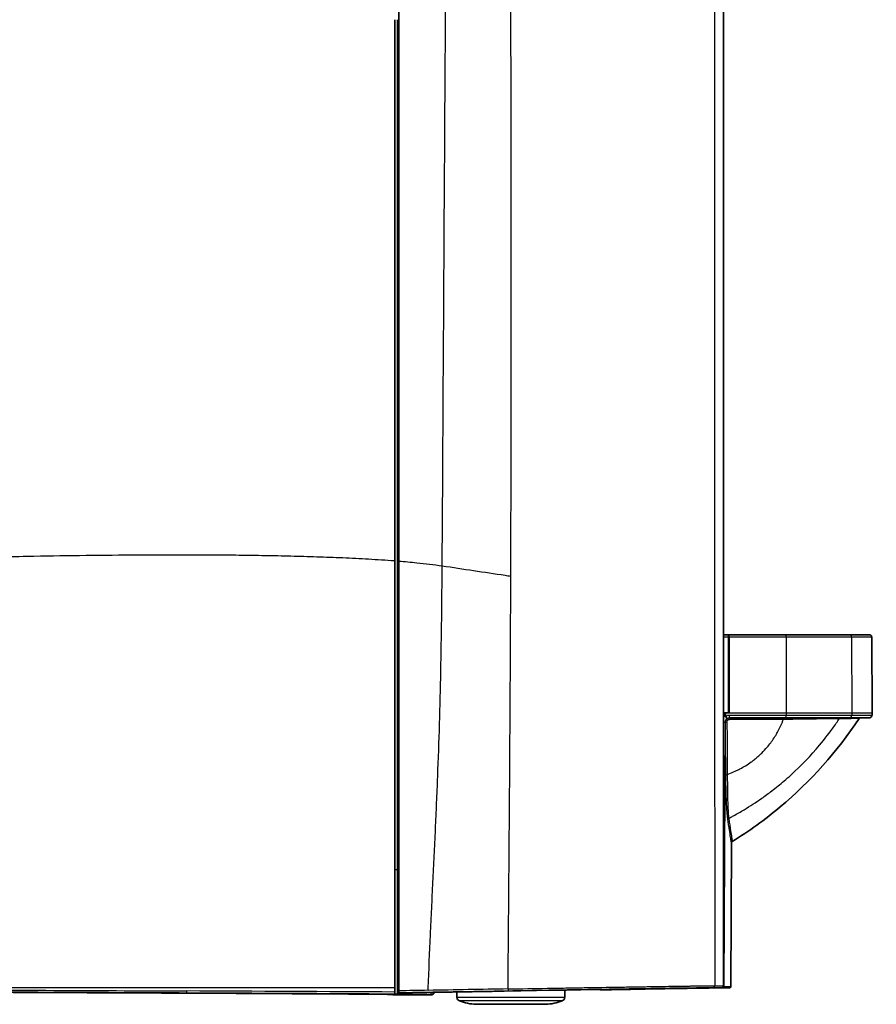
# Model space of a CAD drawing. Header units: millimetres. Extents: x 437 to 2596, y 423 to 1674.
# Tile 75 of 97: x 1737 to 1944, y 1298 to 1535. Entities that reach past the tile are written whole.
import ezdxf

# ---------------------------------------------------------------- set-up
doc = ezdxf.new("R2010")
doc.units = ezdxf.units.MM
doc.header["$LTSCALE"] = 5
doc.layers.add('0_CWD_4', color=7, linetype='Continuous', lineweight=25)
doc.layers.add('0_CWD_Line_035', color=7, linetype='Continuous', lineweight=35)

msp = doc.modelspace()

# ---------------------------------------------------------------- linework, layer by layer
at = {"layer": '0_CWD_4'}
for p, q in [((1906.85, 1538.25), (1906.85, 1302.66)), ((1908.29, 1368.36), (1908.29, 1386.66)), ((1921.96, 1386.66), (1921.98, 1368.36)), ((1937.71, 1386.66), (1937.79, 1368.36)), ((1921.98, 1368.36), (1921.98, 1367.86)), ((1937.79, 1368.36), (1937.78, 1367.86)), ((1907.24, 1366.17), (1906.98, 1302.46)), ((1827.67, 1302.17), (1668.64, 1302.17)), ((1836.36, 1300.49), (1836.34, 1300.44)), ((1838.56, 1301.09), (1838.56, 1301.09)), ((1842.63, 1299.91), (1868.65, 1299.91)), ((1877.69, 1301.76), (1877.69, 1301.76)), ((1877.69, 1301.65), (1877.69, 1301.74)), ((1894.72, 1301.99), (1904.14, 1302.16)), ((1868.01, 1298.99), (1843.26, 1298.99)), ((1847.27, 1298.17), (1864.01, 1298.17))]:
    msp.add_line(p, q, dxfattribs=at)
for centre, major_axis, ratio, start_param, end_param in [((1918.64, 1387.16), (-69.01, 0), 0.000071, 4.866687, 4.883986), ((1918.64, 1387.16), (67.3, 0), 0.000071, 1.746183, 1.746799), ((1918.64, 1387.17), (69.01, 0), 0.000071, 4.540792, 4.558091), ((1918.64, 1387.17), (-67.3, 0), 0.000071, 1.394794, 1.39541), ((1918.64, 1386.67), (69.51, 0), 0.000071, 4.542038, 4.558103), ((655.2, 1386.68), (6997.3, 0), 0.000071, 1.388825, 1.390945), ((655.2, 1387.65), (-6997.3, 0), 0.000071, 1.750647, 1.752767), ((1908.03, 1386.66), (0, 0.5), 0.153687, 0.000072, 1.566505), ((1908.11, 1386.66), (1, 0), 0.004354, 1.390813, 1.723384), ((1908.11, 1387.16), (0.497, 0), 0.000071, 4.557081, 4.893384), ((655.2, 1386.68), (-6999.42, 0), 0.000071, 4.530418, 4.532404), ((655.2, 1387.65), (6999.42, 0), 0.000071, 4.892374, 4.89436), ((1908.2, 1386.66), (0, 0.5), 0.179015, 4.716653, 6.283113), ((655.2, 1387.15), (6999.92, 0), 0.000071, 4.892374, 4.89436), ((1921.49, 1386.87), (0, 0.3), 0.180968, 0.000072, 0.223692), ((1918.36, 1387.17), (17.3, 0), 0.000071, 0.239512, 1.388825), ((1918.36, 1387.16), (17.3, 0), 0.000071, 4.89436, 6.043673), ((1918.36, 1387.17), (19.42, 0), 0.000071, 0.239512, 1.388825), ((1918.36, 1387.16), (19.42, 0), 0.000071, 4.89436, 6.043673), ((1921.87, 1386.66), (0, 0.5), 0.180968, 4.71668, 6.283113), ((1918.36, 1386.66), (19.92, 0), 0.000071, 4.89436, 6.043673), ((1935.16, 1386.87), (0, 0.3), 0.971454, 0.0003, 0.194767), ((1772.64, 1387.16), (167.3, 0), 0.000071, 6.043673, 6.522698), ((1772.64, 1387.16), (169.42, 0), 0.000071, 6.043673, 6.522698), ((1937.22, 1386.66), (0, 0.5), 0.971454, 4.716453, 6.282886), ((1772.64, 1386.67), (169.92, 0), 0.000071, 6.043673, 6.283186), ((1907.34, 1367.61), (0.371, -0.593), 0.142622, 4.629379, 4.934573), ((1907.34, 1367.61), (0.7, 0), 0.0045, 4.548264, 4.892148), ((1907.34, 1367.61), (0.371, -0.593), 0.141374, 4.934515, 6.251882), ((1908.19, 1366.36), (0.89, 0.212), 0.87013, 1.304906, 1.92577), ((1908.24, 1367.86), (0, -0.7), 0.179025, 0, 1.566361), ((655.2, 1368.85), (-7000, 0), 0.000071, 1.75078, 1.752767), ((655.2, 1368.35), (-7000, 0), 0.000071, 1.750791, 1.752767), ((1921.85, 1367.86), (0, -0.7), 0.180968, 0, 1.566361), ((1918.36, 1368.36), (20, 0), 0.000071, 4.89436, 6.043673), ((1918.36, 1367.86), (20, 0), 0.000071, 4.89436, 6.043673), ((1937.1, 1367.86), (0, -0.7), 0.971454, 0, 1.566133), ((1772.64, 1367.86), (170, 0), 0.000071, 6.043673, 6.283185), ((1772.64, 1368.37), (170, 0), 0.000071, 6.043673, 6.283185), ((1906.54, 1366.17), (0.7, -0.003), 0.005226, 5.177875, 6.224438), ((935.41, 1366.17), (973.51, 0), 0.000071, 6.224438, 6.226501), ((1918.64, 1302.46), (-69.56, 0), 0.000071, 1.369438, 1.369464), ((936.15, 1302.66), (972.49, 0), 0.000071, 6.193925, 6.222574), ((1906.68, 1302.46), (0.001, -0.3), 0.998294, 0, 1.56579), ((1905.85, 1302.65), (1, 0.009), 0.000522, 0.0016, 0.056917), ((936.08, 1301.57), (972.56, 0.9), 0.000044, 6.224763, 6.283177), ((1668.13, 1247.64), (2064.52, -7.1), 0.02625, 1.493533, 1.517827), ((1670.94, 1295.96), (2038.7, 35.69), 0.001325, 1.489856, 1.493344), ((1670.98, 1297.28), (2038, 35.57), 0.000678, 1.480385, 1.489858), ((1836.37, 1301.48), (-0.006, -1), 0.081593, 0.026596, 1.118178), ((1836.37, 1301.48), (0.835, -0.551), 0.999498, 5.289188, 6.283185), ((1836.37, 1301.48), (0.006, 1), 0.081593, 4.263839, 4.26538), ((1918.65, 1302.27), (70.51, 1.17), 0.001147, 1.751781, 2.123945)]:
    msp.add_ellipse(centre, major_axis=major_axis, ratio=ratio, start_param=start_param, end_param=end_param, dxfattribs=at)
for points, knots in [([(1839.1, 1403.8), (1839.35, 1442.89), (1839.57, 1481.88), (1839.81, 1520.96), (1839.94, 1540.49), (1840.06, 1560.06), (1840.2, 1579.66), (1840.32, 1597.17), (1840.45, 1614.72), (1840.59, 1632.32)], [0, 0, 0, 0, 0.513778, 0.513778, 0.513778, 0.770667, 0.770667, 0.770667, 1, 1, 1, 1]), ([(1855.63, 1401.33), (1855.63, 1401.61), (1855.66, 1408.7), (1855.7, 1429.41), (1855.82, 1503.69), (1855.58, 1571.15), (1855.23, 1625)], [0, 0, 0, 0, 0.003778, 0.095132, 0.277839, 1, 1, 1, 1]), ([(1904.75, 1600.25), (1904.72, 1554.65), (1904.7, 1495.46), (1904.7, 1429.48), (1904.7, 1407.4), (1904.71, 1397.21), (1904.71, 1390.42), (1904.71, 1378.53), (1904.72, 1361.55), (1904.74, 1341.17), (1904.75, 1321.54), (1904.76, 1308.7), (1904.77, 1302.66)], [0.0000002, 0.0000002, 0.0000002, 0.0000002, 0.4596876, 0.5966573, 0.6651422, 0.6822634, 0.6993846, 0.733627, 0.8021119, 0.8705968, 0.9390816, 1, 1, 1, 1]), ([(1674.86, 1404.93), (1680.24, 1405.02), (1685.62, 1405.12), (1690.98, 1405.22), (1696.35, 1405.32), (1701.71, 1405.42), (1707.06, 1405.52), (1712.42, 1405.62), (1717.77, 1405.72), (1723.12, 1405.82), (1728.48, 1405.92), (1733.83, 1406.02), (1739.18, 1406.12), (1743.37, 1406.19), (1747.55, 1406.26), (1751.73, 1406.31), (1755.92, 1406.37), (1760.1, 1406.41), (1764.28, 1406.44), (1768.46, 1406.47), (1772.64, 1406.48), (1776.82, 1406.48), (1778.91, 1406.47), (1781, 1406.47), (1783.09, 1406.46), (1785.18, 1406.44), (1787.27, 1406.43), (1789.36, 1406.41), (1791.44, 1406.38), (1793.53, 1406.36), (1795.62, 1406.32), (1797.7, 1406.29), (1799.79, 1406.25), (1801.88, 1406.2), (1803.96, 1406.15), (1806.04, 1406.09), (1808.13, 1406.03), (1810.21, 1405.96), (1812.29, 1405.88), (1814.37, 1405.8), (1816.45, 1405.71), (1818.53, 1405.61), (1820.61, 1405.49), (1822.68, 1405.38), (1824.75, 1405.25), (1826.82, 1405.09), (1827.1, 1405.07), (1827.39, 1405.05), (1827.67, 1405.03)], [0, 0, 0, 0, 0.104964, 0.104964, 0.104964, 0.209927, 0.209927, 0.209927, 0.314891, 0.314891, 0.314891, 0.419854, 0.419854, 0.419854, 0.501923, 0.501923, 0.501923, 0.583992, 0.583992, 0.583992, 0.666061, 0.666061, 0.666061, 0.707095, 0.707095, 0.707095, 0.748129, 0.748129, 0.748129, 0.789164, 0.789164, 0.789164, 0.830198, 0.830198, 0.830198, 0.871232, 0.871232, 0.871232, 0.912267, 0.912267, 0.912267, 0.953301, 0.953301, 0.953301, 0.994336, 0.994336, 0.994336, 1, 1, 1, 1]), ([(1828.64, 1404.95), (1830.1, 1404.83), (1831.55, 1404.7), (1833, 1404.55), (1835.05, 1404.34), (1837.09, 1404.1), (1839.1, 1403.8)], [0, 0, 0, 0, 0.413936, 0.413936, 0.413936, 1, 1, 1, 1]), ([(1835.73, 1301.53), (1835.73, 1301.74), (1835.9, 1306.21), (1836.18, 1312.8), (1836.57, 1321.28), (1836.88, 1327.64), (1837.19, 1333.99), (1837.49, 1340.34), (1837.77, 1346.69), (1838.12, 1355.15), (1838.48, 1365.73), (1838.79, 1378.43), (1839, 1391.12), (1839.07, 1399.57), (1839.1, 1403.8)], [0, 0, 0, 0, 0.006148, 0.130379, 0.192495, 0.254611, 0.316726, 0.378842, 0.440958, 0.503074, 0.627305, 0.751537, 0.875768, 1, 1, 1, 1]), ([(1839.1, 1403.8), (1841.64, 1403.44), (1846.67, 1402.65), (1852.19, 1401.84), (1855.17, 1401.39), (1855.63, 1401.33)], [0, 0, 0, 0, 0.45845, 0.9169, 1, 1, 1, 1]), ([(1854.96, 1301.87), (1855.01, 1308.01), (1855.12, 1320.95), (1855.28, 1340.72), (1855.43, 1361.21), (1855.53, 1378.28), (1855.59, 1390.23), (1855.61, 1396.77), (1855.62, 1399.9), (1855.63, 1401.33)], [0, 0, 0, 0, 0.186095, 0.391697, 0.597299, 0.802901, 0.905702, 0.957103, 1, 1, 1, 1]), ([(1907.71, 1367.01), (1907.63, 1366.97), (1907.54, 1366.89), (1907.43, 1366.76), (1907.36, 1366.65), (1907.31, 1366.54), (1907.26, 1366.38), (1907.24, 1366.25), (1907.24, 1366.17)], [0, 0, 0, 0, 0.25, 0.375, 0.5, 0.625, 0.75, 1, 1, 1, 1]), ([(1907.36, 1366.17), (1907.36, 1366.3), (1907.4, 1366.49), (1907.52, 1366.73), (1907.65, 1366.88), (1907.78, 1366.98), (1907.89, 1367.05), (1908.01, 1367.1), (1908.16, 1367.15), (1908.28, 1367.16), (1908.34, 1367.16)], [0, 0, 0, 0, 0.25, 0.375, 0.5, 0.625, 0.6875, 0.75, 0.875, 0.9893167, 0.9893167, 0.9893167, 0.9893167]), ([(1907.71, 1367.01), (1907.71, 1367.02), (1907.72, 1367.04), (1907.71, 1367.07), (1907.7, 1367.1), (1907.69, 1367.15), (1907.67, 1367.21), (1907.64, 1367.26), (1907.61, 1367.33), (1907.58, 1367.4), (1907.54, 1367.47), (1907.5, 1367.54), (1907.46, 1367.6)], [0, 0, 0, 0, 0.25, 0.25, 0.25, 0.5, 0.5, 0.5, 0.75, 0.75, 0.75, 1, 1, 1, 1]), ([(1907.78, 1353.57), (1907.91, 1353.62), (1908.04, 1353.67), (1908.16, 1353.71), (1908.68, 1353.91), (1909.19, 1354.11), (1909.68, 1354.34), (1910.07, 1354.51), (1910.45, 1354.69), (1910.82, 1354.89), (1911.28, 1355.13), (1911.73, 1355.38), (1912.17, 1355.65), (1912.65, 1355.94), (1913.11, 1356.25), (1913.56, 1356.57), (1913.68, 1356.65), (1913.8, 1356.74), (1913.91, 1356.83), (1914.05, 1356.93), (1914.18, 1357.03), (1914.31, 1357.14), (1914.6, 1357.37), (1914.89, 1357.61), (1915.17, 1357.85), (1915.48, 1358.12), (1915.78, 1358.4), (1916.07, 1358.69), (1916.54, 1359.15), (1916.99, 1359.63), (1917.42, 1360.14), (1917.55, 1360.29), (1917.68, 1360.45), (1917.8, 1360.61), (1918.39, 1361.35), (1918.94, 1362.13), (1919.43, 1362.95), (1919.54, 1363.12), (1919.64, 1363.3), (1919.74, 1363.47), (1920.19, 1364.26), (1920.59, 1365.08), (1920.96, 1365.94), (1921.06, 1366.19), (1921.16, 1366.44), (1921.26, 1366.7), (1921.27, 1366.73), (1921.28, 1366.76), (1921.29, 1366.79)], [0, 0, 0, 0, 0.0199394, 0.0199394, 0.0199394, 0.1018829, 0.1018829, 0.1018829, 0.1657517, 0.1657517, 0.1657517, 0.245284, 0.245284, 0.245284, 0.3313246, 0.3313246, 0.3313246, 0.35436, 0.35436, 0.35436, 0.3804959, 0.3804959, 0.3804959, 0.4388755, 0.4388755, 0.4388755, 0.5034059, 0.5034059, 0.5034059, 0.6066158, 0.6066158, 0.6066158, 0.6382978, 0.6382978, 0.6382978, 0.7857268, 0.7857268, 0.7857268, 0.816512, 0.816512, 0.816512, 0.9551194, 0.9551194, 0.9551194, 0.9954509, 0.9954509, 0.9954509, 1, 1, 1, 1]), ([(1908.12, 1342.96), (1908.21, 1343.01), (1908.31, 1343.06), (1908.4, 1343.11), (1908.7, 1343.27), (1908.99, 1343.43), (1909.28, 1343.59), (1910.14, 1344.06), (1910.98, 1344.54), (1911.81, 1345.04), (1913.27, 1345.92), (1914.68, 1346.84), (1916.07, 1347.81), (1916.9, 1348.39), (1917.71, 1348.98), (1918.51, 1349.6), (1919.51, 1350.36), (1920.49, 1351.15), (1921.45, 1351.97), (1922.03, 1352.46), (1922.59, 1352.96), (1923.15, 1353.46), (1925.59, 1355.68), (1927.88, 1358.05), (1929.99, 1360.58), (1931.26, 1362.1), (1932.46, 1363.67), (1933.6, 1365.29), (1933.87, 1365.67), (1934.14, 1366.06), (1934.4, 1366.45), (1934.52, 1366.63), (1934.63, 1366.8), (1934.75, 1366.97)], [0, 0, 0, 0, 0.0085603, 0.0085603, 0.0085603, 0.0358315, 0.0358315, 0.0358315, 0.1153723, 0.1153723, 0.1153723, 0.2545688, 0.2545688, 0.2545688, 0.3380866, 0.3380866, 0.3380866, 0.442484, 0.442484, 0.442484, 0.5051224, 0.5051224, 0.5051224, 0.7791654, 0.7791654, 0.7791654, 0.9435912, 0.9435912, 0.9435912, 0.9827402, 0.9827402, 0.9827402, 1, 1, 1, 1]), ([(1908.36, 1367.16), (1908.35, 1367.16), (1908.34, 1367.15), (1908.33, 1367.14), (1908.33, 1367.13), (1908.33, 1367.11), (1908.32, 1367.1), (1908.32, 1367.09), (1908.31, 1367.07), (1908.31, 1367.05), (1908.31, 1367.04), (1908.3, 1367.02), (1908.3, 1366.99), (1908.3, 1366.97), (1908.3, 1366.95), (1908.3, 1366.93), (1908.29, 1366.88), (1908.29, 1366.83), (1908.29, 1366.79)], [0.0190062, 0.0190062, 0.0190062, 0.0190062, 0.25, 0.25, 0.25, 0.3752945, 0.3752945, 0.3752945, 0.5, 0.5, 0.5, 0.6255993, 0.6255993, 0.6255993, 0.75, 0.75, 0.75, 1, 1, 1, 1]), ([(1921.29, 1366.79), (1920.23, 1366.78), (1918.08, 1366.77), (1915.38, 1366.77), (1913.2, 1366.77), (1911.02, 1366.77), (1909.38, 1366.78), (1908.29, 1366.79)], [0, 0, 0, 0, 0.2454905, 0.4969936, 0.6227452, 0.7484968, 1, 1, 1, 1]), ([(1921.37, 1367.16), (1921.36, 1367.16), (1921.35, 1367.15), (1921.34, 1367.14), (1921.34, 1367.13), (1921.34, 1367.13), (1921.34, 1367.13), (1921.33, 1367.11), (1921.32, 1367.09), (1921.32, 1367.05), (1921.31, 1367.02), (1921.3, 1366.98), (1921.3, 1366.93), (1921.3, 1366.89), (1921.29, 1366.83), (1921.29, 1366.79)], [0.0183999, 0.0183999, 0.0183999, 0.0183999, 0.2392172, 0.2392172, 0.2392172, 0.25, 0.25, 0.25, 0.5, 0.5, 0.5, 0.75, 0.75, 0.75, 1, 1, 1, 1]), ([(1921.79, 1366.79), (1921.79, 1366.84), (1921.79, 1366.88), (1921.79, 1366.93), (1921.8, 1366.98), (1921.81, 1367.02), (1921.81, 1367.05), (1921.82, 1367.09), (1921.83, 1367.12), (1921.84, 1367.14), (1921.85, 1367.15), (1921.86, 1367.16), (1921.87, 1367.16)], [0, 0, 0, 0, 0.249857, 0.249857, 0.249857, 0.500375, 0.500375, 0.500375, 0.7508931, 0.7508931, 0.7508931, 0.9805922, 0.9805922, 0.9805922, 0.9805922]), ([(1934.75, 1366.97), (1934.71, 1366.97), (1934.66, 1366.97), (1934.62, 1366.97), (1934.56, 1366.97), (1934.5, 1366.97), (1934.44, 1366.97), (1934.32, 1366.97), (1934.18, 1366.97), (1934.03, 1366.96), (1933.72, 1366.96), (1933.36, 1366.95), (1932.95, 1366.95), (1932.74, 1366.95), (1932.52, 1366.94), (1932.28, 1366.94), (1932.05, 1366.94), (1931.81, 1366.93), (1931.55, 1366.93), (1931.04, 1366.92), (1930.48, 1366.91), (1929.89, 1366.91), (1929.59, 1366.9), (1929.28, 1366.9), (1928.96, 1366.89), (1928.64, 1366.89), (1928.3, 1366.88), (1927.97, 1366.88), (1927.29, 1366.87), (1926.59, 1366.86), (1925.86, 1366.85), (1925.13, 1366.84), (1924.37, 1366.83), (1923.58, 1366.81), (1923.19, 1366.81), (1922.79, 1366.8), (1922.39, 1366.8), (1922.19, 1366.8), (1921.99, 1366.79), (1921.79, 1366.79)], [0, 0, 0, 0, 0.026265, 0.026265, 0.026265, 0.058722, 0.058722, 0.058722, 0.123638, 0.123638, 0.123638, 0.253469, 0.253469, 0.253469, 0.318385, 0.318385, 0.318385, 0.383301, 0.383301, 0.383301, 0.513132, 0.513132, 0.513132, 0.578048, 0.578048, 0.578048, 0.642964, 0.642964, 0.642964, 0.772795, 0.772795, 0.772795, 0.902626, 0.902626, 0.902626, 0.967542, 0.967542, 0.967542, 1, 1, 1, 1]), ([(1935.06, 1367.16), (1935.02, 1367.16), (1934.94, 1367.14), (1934.83, 1367.08), (1934.77, 1367.01), (1934.75, 1366.97)], [0.039909, 0.039909, 0.039909, 0.039909, 0.3333333, 0.6666667, 1, 1, 1, 1]), ([(1939.52, 1366.99), (1939.52, 1366.99), (1939.32, 1366.99), (1938.39, 1366.98), (1937.12, 1366.98), (1935.96, 1366.98), (1935.26, 1366.98), (1934.91, 1366.97), (1934.75, 1366.97)], [0.4871726, 0.4871726, 0.4871726, 0.4871726, 0.6166796, 0.7465068, 0.8763341, 0.9412477, 0.9737046, 1, 1, 1, 1]), ([(1907.36, 1366.17), (1907.36, 1366.17), (1907.37, 1366.17), (1907.41, 1366.18), (1907.46, 1366.19), (1907.51, 1366.19), (1907.58, 1366.2), (1907.65, 1366.2), (1907.69, 1366.2)], [0, 0, 0, 0, 0.250217, 0.375331, 0.500446, 0.62556, 0.750675, 1, 1, 1, 1]), ([(1907.42, 1353.47), (1907.42, 1353.97), (1907.41, 1354.99), (1907.39, 1357.07), (1907.37, 1359.72), (1907.36, 1362.93), (1907.36, 1365.09), (1907.36, 1366.17)], [0, 0, 0, 0, 0.1197502, 0.2455002, 0.4970001, 0.7485001, 0.9999999, 0.9999999, 0.9999999, 0.9999999]), ([(1907.69, 1366.2), (1907.7, 1365.13), (1907.71, 1364.05), (1907.71, 1362.99), (1907.72, 1361.92), (1907.73, 1360.86), (1907.74, 1359.8), (1907.75, 1358.74), (1907.76, 1357.68), (1907.76, 1356.63), (1907.77, 1356.11), (1907.77, 1355.59), (1907.77, 1355.06), (1907.78, 1354.57), (1907.78, 1354.07), (1907.78, 1353.57)], [0, 0, 0, 0, 0.2515, 0.2515, 0.2515, 0.503001, 0.503001, 0.503001, 0.754501, 0.754501, 0.754501, 0.880251, 0.880251, 0.880251, 1, 1, 1, 1]), ([(1907.42, 1353.47), (1907.43, 1353.48), (1907.44, 1353.5), (1907.45, 1353.51), (1907.47, 1353.52), (1907.5, 1353.53), (1907.53, 1353.54), (1907.57, 1353.55), (1907.61, 1353.56), (1907.65, 1353.56), (1907.69, 1353.57), (1907.74, 1353.57), (1907.78, 1353.57)], [0, 0, 0, 0, 0.2496495, 0.2496495, 0.2496495, 0.4997688, 0.4997688, 0.4997688, 0.749888, 0.749888, 0.749888, 1, 1, 1, 1]), ([(1907.91, 1342.62), (1907.85, 1342.98), (1907.79, 1343.62), (1907.71, 1344.68), (1907.66, 1345.46), (1907.6, 1346.57), (1907.54, 1348.07), (1907.49, 1349.76), (1907.45, 1351.55), (1907.43, 1352.82), (1907.42, 1353.47)], [0, 0, 0, 0, 0.25, 0.3125, 0.375, 0.5, 0.625, 0.75, 0.875, 1, 1, 1, 1]), ([(1907.78, 1353.57), (1907.78, 1352.94), (1907.78, 1352.32), (1907.79, 1351.72), (1907.79, 1351.12), (1907.8, 1350.53), (1907.8, 1349.97), (1907.81, 1349.4), (1907.82, 1348.85), (1907.83, 1348.33), (1907.84, 1347.81), (1907.85, 1347.32), (1907.87, 1346.86), (1907.88, 1346.4), (1907.9, 1345.96), (1907.92, 1345.56), (1907.93, 1345.36), (1907.94, 1345.17), (1907.95, 1344.99), (1907.96, 1344.8), (1907.97, 1344.63), (1907.98, 1344.47), (1908.02, 1343.81), (1908.07, 1343.31), (1908.12, 1342.96)], [0, 0, 0, 0, 0.125, 0.125, 0.125, 0.249999, 0.249999, 0.249999, 0.374999, 0.374999, 0.374999, 0.499999, 0.499999, 0.499999, 0.624998, 0.624998, 0.624998, 0.687498, 0.687498, 0.687498, 0.749998, 0.749998, 0.749998, 1, 1, 1, 1]), ([(1908.12, 1342.96), (1908.09, 1342.95), (1908.06, 1342.93), (1908.04, 1342.9), (1908.03, 1342.9), (1908.02, 1342.89), (1908.01, 1342.88), (1907.99, 1342.86), (1907.98, 1342.84), (1907.97, 1342.82), (1907.95, 1342.8), (1907.94, 1342.78), (1907.93, 1342.76), (1907.93, 1342.75), (1907.93, 1342.74), (1907.92, 1342.72), (1907.91, 1342.69), (1907.91, 1342.66), (1907.91, 1342.62)], [0, 0, 0, 0, 0.246606, 0.246606, 0.246606, 0.333333, 0.333333, 0.333333, 0.499661, 0.499661, 0.499661, 0.666667, 0.666667, 0.666667, 0.753177, 0.753177, 0.753177, 1, 1, 1, 1]), ([(1908.79, 1337.04), (1908.79, 1337.04), (1908.75, 1337.27), (1908.58, 1338.33), (1908.35, 1339.81), (1908.14, 1341.15), (1908.01, 1341.98), (1907.94, 1342.41), (1907.91, 1342.62)], [0.0001526, 0.0001526, 0.0001526, 0.0001526, 0.2515005, 0.503001, 0.7545015, 0.8802517, 0.9431269, 1, 1, 1, 1]), ([(1908.12, 1342.96), (1908.15, 1342.75), (1908.18, 1342.55), (1908.21, 1342.35), (1908.25, 1342.13), (1908.28, 1341.91), (1908.31, 1341.71), (1908.37, 1341.3), (1908.43, 1340.92), (1908.49, 1340.56), (1908.49, 1340.55), (1908.49, 1340.54), (1908.49, 1340.52), (1908.6, 1339.83), (1908.69, 1339.25), (1908.76, 1338.79), (1908.76, 1338.78), (1908.76, 1338.78), (1908.76, 1338.77), (1908.83, 1338.31), (1908.89, 1337.96), (1908.92, 1337.73), (1908.92, 1337.73), (1908.92, 1337.72), (1908.92, 1337.72), (1908.96, 1337.49), (1908.98, 1337.38), (1908.98, 1337.38)], [0, 0, 0, 0, 0.0568719, 0.0568719, 0.0568719, 0.1197471, 0.1197471, 0.1197471, 0.2454975, 0.2454975, 0.2454975, 0.2499273, 0.2499273, 0.2499273, 0.4969984, 0.4969984, 0.4969984, 0.4999155, 0.4999155, 0.4999155, 0.7484992, 0.7484992, 0.7484992, 0.7499573, 0.7499573, 0.7499573, 0.9997527, 0.9997527, 0.9997527, 0.9997527]), ([(1854.96, 1301.87), (1858.16, 1301.92), (1862.86, 1302), (1868.16, 1302.09), (1871.13, 1302.14), (1875.55, 1302.22), (1880.36, 1302.29), (1884.77, 1302.37), (1887.17, 1302.4), (1890.66, 1302.46), (1894.23, 1302.52), (1897.22, 1302.56), (1898.76, 1302.58), (1900.9, 1302.61), (1902.8, 1302.64), (1904.2, 1302.65), (1904.62, 1302.66), (1904.77, 1302.66)], [0, 0, 0, 0, 0.125, 0.1875, 0.21875, 0.25, 0.375, 0.4375, 0.46875, 0.5, 0.625, 0.6875, 0.71875, 0.75, 0.875, 0.9375, 1, 1, 1, 1]), ([(1904.77, 1302.66), (1904.77, 1302.54), (1904.72, 1302.4), (1904.62, 1302.31), (1904.53, 1302.21), (1904.39, 1302.16), (1904.28, 1302.16)], [0.0004718, 0.0004718, 0.0004718, 0.0004718, 0.5, 0.5, 0.5, 1, 1, 1, 1]), ([(1906.85, 1302.66), (1906.85, 1302.63), (1906.85, 1302.6), (1906.84, 1302.57), (1906.84, 1302.54), (1906.83, 1302.5), (1906.82, 1302.47), (1906.81, 1302.44), (1906.79, 1302.41), (1906.77, 1302.39), (1906.75, 1302.36), (1906.73, 1302.33), (1906.71, 1302.31), (1906.69, 1302.28), (1906.66, 1302.26), (1906.63, 1302.24), (1906.6, 1302.22), (1906.57, 1302.21), (1906.54, 1302.19), (1906.51, 1302.18), (1906.48, 1302.17), (1906.45, 1302.17), (1906.42, 1302.16), (1906.39, 1302.16), (1906.36, 1302.16)], [0, 0, 0, 0, 0.124997, 0.124997, 0.124997, 0.249997, 0.249997, 0.249997, 0.374998, 0.374998, 0.374998, 0.499998, 0.499998, 0.499998, 0.624999, 0.624999, 0.624999, 0.749999, 0.749999, 0.749999, 0.875, 0.875, 0.875, 1, 1, 1, 1]), ([(1906.81, 1302.46), (1906.82, 1302.46), (1906.82, 1302.46), (1906.82, 1302.46), (1906.85, 1302.46), (1906.88, 1302.46), (1906.9, 1302.46), (1906.95, 1302.46), (1906.97, 1302.46), (1906.98, 1302.46)], [0.6182907, 0.6182907, 0.6182907, 0.6182907, 0.625, 0.625, 0.625, 0.75, 0.75, 0.75, 0.9999979, 0.9999979, 0.9999979, 0.9999979]), ([(1777.59, 1300.89), (1757.47, 1300.99), (1727.24, 1301.13), (1691.98, 1301.27), (1671.84, 1301.34), (1621.51, 1301.51), (1576.26, 1301.61), (1536.08, 1301.66)], [0, 0, 0, 0, 0.25, 0.375, 0.4375, 0.5, 1, 1, 1, 1]), ([(1668.61, 1301.83), (1669.69, 1301.83), (1675.81, 1301.81), (1691.99, 1301.75), (1727.26, 1301.62), (1757.49, 1301.48), (1777.62, 1301.38)], [0, 0, 0, 0, 0.02967, 0.168289, 0.445526, 1, 1, 1, 1]), ([(1777.59, 1300.89), (1777.6, 1300.9), (1777.61, 1300.95), (1777.61, 1301.04), (1777.62, 1301.13), (1777.62, 1301.27), (1777.62, 1301.38)], [0, 0, 0, 0, 0.499048, 0.499048, 0.499048, 1, 1, 1, 1]), ([(1904.28, 1302.16), (1904.13, 1302.16), (1903.71, 1302.15), (1902.33, 1302.14), (1900.45, 1302.11), (1898.33, 1302.08), (1896.8, 1302.06), (1893.83, 1302.02), (1890.3, 1301.96), (1886.84, 1301.91), (1884.46, 1301.87), (1880.09, 1301.8), (1875.32, 1301.72), (1870.95, 1301.65), (1868, 1301.6), (1862.75, 1301.51), (1858.1, 1301.43), (1854.92, 1301.37)], [0, 0, 0, 0, 0.0625, 0.125, 0.25, 0.28125, 0.3125, 0.375, 0.5, 0.53125, 0.5625, 0.625, 0.75, 0.78125, 0.8125, 0.875, 1, 1, 1, 1]), ([(1854.96, 1301.87), (1854.96, 1301.75), (1854.96, 1301.47), (1854.94, 1301.37), (1854.92, 1301.37)], [0, 0, 0, 0, 0.497023, 1, 1, 1, 1]), ([(1906.36, 1302.16), (1906.36, 1302.16), (1906.36, 1302.16), (1906.36, 1302.16), (1906.36, 1302.16), (1906.36, 1302.16), (1906.35, 1302.16), (1906.35, 1302.16), (1906.35, 1302.16), (1906.34, 1302.16), (1906.34, 1302.16), (1906.34, 1302.16), (1906.34, 1302.16), (1906.33, 1302.16), (1906.33, 1302.16), (1906.32, 1302.16), (1906.31, 1302.15), (1906.31, 1302.15), (1906.31, 1302.15), (1906.3, 1302.15), (1906.3, 1302.15), (1906.29, 1302.15), (1906.28, 1302.15), (1906.27, 1302.15), (1906.27, 1302.15), (1906.26, 1302.15), (1906.26, 1302.15), (1906.26, 1302.15), (1906.24, 1302.15), (1906.22, 1302.15), (1906.19, 1302.15), (1906.19, 1302.15), (1906.18, 1302.15), (1906.17, 1302.15), (1906.16, 1302.15), (1906.14, 1302.15), (1906.12, 1302.15), (1906.12, 1302.15), (1906.12, 1302.15), (1906.11, 1302.15), (1906.09, 1302.15), (1906.06, 1302.15), (1906.04, 1302.15), (1906.03, 1302.15), (1906.02, 1302.15), (1906.02, 1302.15), (1906.01, 1302.15), (1906.01, 1302.15), (1906.01, 1302.15), (1906.01, 1302.15), (1906, 1302.15), (1906, 1302.15), (1905.98, 1302.15), (1905.97, 1302.15), (1905.95, 1302.15)], [0, 0, 0, 0, 0.041667, 0.041667, 0.041667, 0.192057, 0.192057, 0.192057, 0.227376, 0.227376, 0.227376, 0.249852, 0.249852, 0.249852, 0.333333, 0.333333, 0.333333, 0.376758, 0.376758, 0.376758, 0.416667, 0.416667, 0.416667, 0.479167, 0.479167, 0.479167, 0.490885, 0.490885, 0.490885, 0.623527, 0.623527, 0.623527, 0.666667, 0.666667, 0.666667, 0.75, 0.75, 0.75, 0.765625, 0.765625, 0.765625, 0.882813, 0.882813, 0.882813, 0.912109, 0.912109, 0.912109, 0.923096, 0.923096, 0.923096, 0.942322, 0.942322, 0.942322, 1, 1, 1, 1]), ([(1905.95, 1302.14), (1905.96, 1302.14), (1905.96, 1302.14), (1905.97, 1302.15), (1905.97, 1302.15), (1905.97, 1302.15), (1905.97, 1302.15)], [0.0009256, 0.0009256, 0.0009256, 0.0009256, 0.1250004, 0.1250004, 0.1250004, 0.1359234, 0.1359234, 0.1359234, 0.1359234])]:
    msp.add_open_spline(points, degree=3, knots=knots, dxfattribs=at)
for points in [[(1907.96, 1386.66), (1907.96, 1380.56), (1907.95, 1374.46), (1907.95, 1368.36)], [(1906.85, 1367.3), (1906.96, 1367.41), (1907.08, 1367.51), (1907.22, 1367.6)], [(1907.22, 1368.36), (1907.22, 1368.11), (1907.22, 1367.86), (1907.22, 1367.6)], [(1907.46, 1367.6), (1907.46, 1367.86), (1907.46, 1368.11), (1907.46, 1368.36)], [(1907.46, 1367.6), (1907.55, 1367.66), (1907.74, 1367.75), (1908.05, 1367.84), (1908.26, 1367.86), (1908.37, 1367.86)], [(1907.69, 1366.2), (1907.69, 1366.27), (1907.72, 1366.43), (1907.85, 1366.63), (1908.05, 1366.76), (1908.21, 1366.79), (1908.29, 1366.79)], [(1921.79, 1366.79), (1921.62, 1366.79), (1921.46, 1366.79), (1921.29, 1366.79)], [(1907.89, 1346.15), (1907.89, 1346.15), (1907.89, 1346.15), (1907.89, 1346.15)], [(1907.14, 1341.29), (1907.14, 1341.29), (1907.14, 1341.29), (1907.14, 1341.29)], [(1827.69, 1330.64), (1827.9, 1330.64), (1828.11, 1330.63), (1828.32, 1330.63)], [(1828.4, 1301.51), (1828.48, 1301.51), (1828.56, 1301.51), (1828.64, 1301.51)], [(1836.36, 1300.49), (1833.71, 1300.5), (1831.08, 1300.51), (1828.43, 1300.53)], [(1854.92, 1301.37), (1846.17, 1301.22), (1837.4, 1301.07), (1828.64, 1300.92)], [(1833.5, 1301.49), (1833.5, 1301.49), (1833.5, 1301.49), (1833.5, 1301.49)], [(1904.31, 1302.16), (1905.12, 1302.16), (1905.81, 1302.16), (1906.36, 1302.16)], [(1905.95, 1302.14), (1905.95, 1302.14), (1905.95, 1302.14), (1905.95, 1302.14)]]:
    msp.add_open_spline(points, degree=3, dxfattribs=at)
at = {"layer": '0_CWD_Line_035'}
for p, q in [((1906.85, 1302.66), (1906.85, 1538.25)), ((1942.56, 1386.67), (1942.64, 1368.37)), ((1942.64, 1367.86), (1942.64, 1368.37)), ((1908.64, 1302.46), (1908.79, 1337.04)), ((1908.64, 1302.46), (1908.79, 1337.04)), ((1855.06, 1313.17), (1855.06, 1313.17)), ((1825.93, 1300.5), (1825.6, 1300.6)), ((1828.43, 1300.53), (1828.33, 1300.63)), ((1828.64, 1300.92), (1828.64, 1300.91)), ((1837.2, 1300.93), (1837.17, 1300.89)), ((1837.64, 1301.07), (1837.64, 1301.06)), ((1842.6, 1301.16), (1842.6, 1301.16)), ((1842.63, 1299.91), (1842.61, 1301.14)), ((1854.96, 1302.17), (1854.96, 1302.17)), ((1868.65, 1299.91), (1868.68, 1301.59)), ((1868.68, 1301.61), (1868.68, 1301.61)), ((1877.21, 1301.75), (1877.21, 1301.75)), ((1877.21, 1301.64), (1877.21, 1301.73)), ((1877.34, 1301.65), (1881.6, 1301.71)), ((1847.28, 1298.17), (1863.99, 1298.17))]:
    msp.add_line(p, q, dxfattribs=at)
for centre, radius, start, end in [((1908.34, 1302.46), 0.3, 357.667, 359.8186), ((1836.37, 1301.48), 1, 326.589, 334.9599), ((1836.37, 1301.48), 1, 335.1929, 335.2807), ((1843.63, 1299.92), 1, 181, 248.6121), ((1867.65, 1299.92), 1, 291.3879, 359), ((1847.64, 1310.17), 12, 248.6121, 268.2325), ((1847.28, 1298.67), 0.5, 268.2325, 270), ((1863.99, 1298.67), 0.5, 270, 271.7675), ((1863.64, 1310.17), 12, 271.7675, 291.3879)]:
    msp.add_arc(centre, radius, start, end, dxfattribs=at)
for centre, major_axis, ratio, start_param, end_param in [((1918.64, 1387.16), (69.01, 0), 0.000071, 1.725094, 1.742394), ((1918.64, 1387.17), (67.3, 0), 0.000071, 4.536386, 4.537003), ((1908.11, 1387.17), (-0.497, 0), 0.000071, 4.531394, 4.867697), ((1918.64, 1368.37), (69.85, 0), 0.000071, 4.542882, 4.548217), ((1918.64, 1368.37), (-69.59, 0), 0.000071, 1.400643, 1.416662), ((1907.34, 1368.36), (0.7, 0), 0.000038, 4.54808, 4.892389), ((655.2, 1368.85), (7000, 0), 0.000071, 4.892252, 4.892372), ((1908.11, 1368.36), (-1, 0), 0.000118, 1.414417, 1.75078), ((1908.24, 1367.86), (0, -0.7), 0.179025, 6.283113, 6.283185), ((1908.19, 1366.36), (0.89, 0.212), 0.87013, 1.303539, 1.304906), ((1849.98, 1305.16), (-51.6, 0), 0.00001, 4.61522, 4.615222), ((936.1, 1301.57), (972.54, 0.9), 0.000098, 0.000002, 0.000008), ((1838.64, 1301.08), (1, 0.017), 0.001455, 3.141567, 4.629337), ((1668.64, 1295.14), (2048.85, 35.76), 0.001455, 1.480147, 1.487743), ((1849.99, 1301.21), (45, 0.79), 0.001455, 0.109086, 1.480147), ((1878.21, 1301.66), (1, 0.017), 0.001455, 2.107918, 3.665464), ((1918.64, 1302.27), (80, 1.4), 0.001455, 1.852674, 2.108062), ((1849.99, 1301.21), (45, 0.79), 0.001455, 0.089218, 0.109086), ((936.14, 1285.14), (-962.5, -16.8), 0.001455, 3.210028, 3.230816), ((1918.65, 1302.27), (-70.51, -1.17), 0.001147, 4.893375, 5.04622), ((1918.65, 1302.27), (-70.51, -1.17), 0.001147, 4.893375, 5.046285), ((1918.64, 1302.17), (-69.26, 0), 0.000071, 1.362748, 1.3628), ((1906.68, 1302.46), (0.001, -0.3), 0.998294, 6.281505, 6.283185)]:
    msp.add_ellipse(centre, major_axis=major_axis, ratio=ratio, start_param=start_param, end_param=end_param, dxfattribs=at)
for points, knots in [([(1828.64, 1535.36), (1828.64, 1536.51), (1828.61, 1537.66), (1828.49, 1540.04), (1828.4, 1541.27), (1827.96, 1545.6), (1827.43, 1548.67), (1825.42, 1557.05), (1823.51, 1562.24), (1821.01, 1567.14)], [-3.301631, -3.301631, -3.301631, -3.301631, -2.956073, -2.956073, -2.58665, -2.58665, -1.65212, -1.65212, -0.000002, -0.000002, -0.000002, -0.000002]), ([(1827.67, 1535.36), (1827.67, 1513.65), (1827.67, 1491.96), (1827.67, 1448.5), (1827.67, 1426.78), (1827.67, 1405.03)], [0.000224, 0.000224, 0.000224, 0.000224, 6.512699, 6.512699, 13.036859, 13.036859, 13.036859, 13.036859]), ([(1827.69, 1330.64), (1827.69, 1372.58), (1827.69, 1397.76), (1827.69, 1463.17), (1827.69, 1499.05), (1827.69, 1535.36)], [0.000002, 0.000002, 0.000002, 0.000002, 12.582597, 12.582597, 28.427703, 28.427703, 28.427703, 28.427703]), ([(1828.33, 1330.63), (1828.32, 1376.46), (1828.32, 1404.51), (1828.32, 1449.62), (1828.32, 1466.73), (1828.33, 1501.06), (1828.33, 1518.21), (1828.33, 1535.36)], [0.000309, 0.000309, 0.000309, 0.000309, 13.751181, 13.751181, 22.165478, 22.165478, 30.567756, 30.567756, 30.567756, 30.567756]), ([(1828.4, 1535.36), (1828.4, 1512.82), (1828.4, 1490.31), (1828.39, 1443.58), (1828.39, 1420.56), (1828.39, 1363.67), (1828.4, 1339.49), (1828.4, 1301.51)], [-23.064632, -23.064632, -23.064632, -23.064632, -17.435539, -17.435539, -11.394917, -11.394917, -0.000624, -0.000624, -0.000624, -0.000624]), ([(1828.64, 1404.95), (1828.64, 1426.72), (1828.64, 1448.46), (1828.64, 1491.94), (1828.64, 1513.64), (1828.64, 1535.36)], [0.000001, 0.000001, 0.000001, 0.000001, 6.529623, 6.529623, 13.04576, 13.04576, 13.04576, 13.04576]), ([(1827.67, 1405.03), (1827.67, 1388.5), (1827.67, 1372.34), (1827.67, 1337.9), (1827.67, 1329.85), (1827.67, 1302.17)], [0.000002, 0.000002, 0.000002, 0.000002, 4.957859, 4.957859, 10.174235, 10.174235, 10.174235, 10.174235]), ([(1828.64, 1301.41), (1828.64, 1301.71), (1828.64, 1302.01), (1828.64, 1302.59), (1828.64, 1302.89), (1828.64, 1303.77), (1828.64, 1304.35), (1828.64, 1306.1), (1828.64, 1307.28), (1828.64, 1310.47), (1828.64, 1313), (1828.64, 1319.44), (1828.64, 1324.29), (1828.64, 1337.72), (1828.64, 1346.52), (1828.64, 1372.25), (1828.64, 1385.69), (1828.64, 1404.95)], [0.000001, 0.000001, 0.000001, 0.000001, 0.088654, 0.088654, 0.1798, 0.1798, 0.361242, 0.361242, 0.72113, 0.72113, 1.362722, 1.362722, 2.529419, 2.529419, 4.966393, 4.966393, 9.411727, 9.411727, 9.411727, 9.411727]), ([(1906.9, 1387.16), (1906.9, 1387.17), (1906.9, 1387.17), (1906.9, 1387.17), (1906.9, 1387.17), (1906.9, 1387.17)], [-0.006757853, -0.006757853, -0.006757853, -0.006757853, 0, 0, 0.000248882, 0.000248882, 0.000248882, 0.000248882]), ([(1906.9, 1387.16), (1907.87, 1387.16), (1908.84, 1387.16), (1910.79, 1387.16), (1911.76, 1387.16), (1913.71, 1387.16), (1914.68, 1387.16), (1916.62, 1387.16), (1917.6, 1387.16), (1919.54, 1387.16), (1920.51, 1387.16), (1921.49, 1387.16)], [3.321443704, 3.321443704, 3.321443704, 3.321443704, 3.321867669, 3.321867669, 3.322291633, 3.322291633, 3.322715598, 3.322715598, 3.323139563, 3.323139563, 3.323563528, 3.323563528, 3.323563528, 3.323563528]), ([(1921.87, 1387.17), (1920.96, 1387.17), (1920.05, 1387.17), (1918.23, 1387.17), (1917.31, 1387.17), (1915.49, 1387.17), (1914.58, 1387.17), (1912.76, 1387.17), (1911.85, 1387.17), (1910.02, 1387.17), (1909.11, 1387.17), (1908.2, 1387.17)], [6.101214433, 6.101214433, 6.101214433, 6.101214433, 6.101611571, 6.101611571, 6.102008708, 6.102008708, 6.102405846, 6.102405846, 6.102802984, 6.102802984, 6.103200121, 6.103200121, 6.103200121, 6.103200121]), ([(1921.49, 1387.16), (1923.33, 1387.16), (1925.13, 1387.16), (1928.37, 1387.16), (1929.85, 1387.16), (1932.33, 1387.16), (1933.37, 1387.16), (1934.56, 1387.16), (1934.91, 1387.16), (1935.16, 1387.16)], [0, 0, 0, 0, 0.560938, 0.560938, 1.111743, 1.111743, 1.662911, 1.662911, 1.98036, 1.98036, 1.98036, 1.98036]), ([(1921.87, 1387.17), (1923.94, 1387.17), (1925.96, 1387.17), (1929.6, 1387.17), (1931.26, 1387.17), (1934.05, 1387.17), (1935.22, 1387.17), (1936.55, 1387.17), (1936.94, 1387.17), (1937.22, 1387.17)], [0, 0, 0, 0, 0.629781, 0.629781, 1.248186, 1.248186, 1.867001, 1.867001, 2.223403, 2.223403, 2.223403, 2.223403]), ([(1935.16, 1387.16), (1936.73, 1387.16), (1937.92, 1387.16), (1939.12, 1387.16), (1939.42, 1387.16), (1939.73, 1387.16), (1939.81, 1387.16), (1939.88, 1387.16), (1939.9, 1387.16), (1939.92, 1387.16), (1939.93, 1387.16), (1939.93, 1387.16), (1939.93, 1387.16), (1939.93, 1387.16)], [0.000037, 0.000037, 0.000037, 0.000037, 1.98432, 1.98432, 2.991254, 2.991254, 3.497292, 3.497292, 3.750976, 3.750976, 3.878078, 3.878078, 3.921458, 3.921458, 3.921458, 3.921458]), ([(1937.22, 1387.17), (1940.15, 1387.17), (1941.76, 1387.17), (1942.04, 1387.17), (1942.05, 1387.16), (1942.06, 1387.16), (1942.06, 1387.16), (1942.06, 1387.16), (1942.07, 1387.16), (1942.07, 1387.16), (1942.08, 1387.16), (1942.09, 1387.16), (1942.09, 1387.16), (1942.1, 1387.16), (1942.11, 1387.16), (1942.12, 1387.16), (1942.13, 1387.16), (1942.15, 1387.16), (1942.16, 1387.15), (1942.2, 1387.15), (1942.22, 1387.14), (1942.27, 1387.12), (1942.3, 1387.1), (1942.37, 1387.06), (1942.39, 1387.04), (1942.46, 1386.97), (1942.49, 1386.92), (1942.53, 1386.84), (1942.54, 1386.8), (1942.55, 1386.74), (1942.56, 1386.7), (1942.56, 1386.67)], [0, 0, 0, 0, 3.698222, 3.698222, 3.87486, 3.87486, 3.962965, 3.962965, 4.007038, 4.007038, 4.029615, 4.029615, 4.036517, 4.036517, 4.040007, 4.040007, 4.044057, 4.044057, 4.04924, 4.04924, 4.055118, 4.055118, 4.066851, 4.066851, 4.07726, 4.07726, 4.094895, 4.094895, 4.104977, 4.104977, 4.1155, 4.1155, 4.1155, 4.1155]), ([(1921.85, 1367.16), (1920.94, 1367.16), (1920.04, 1367.16), (1918.22, 1367.16), (1917.31, 1367.16), (1915.5, 1367.16), (1914.59, 1367.16), (1912.78, 1367.16), (1911.87, 1367.16), (1910.06, 1367.16), (1909.15, 1367.16), (1908.24, 1367.16)], [2.95962178, 2.95962178, 2.95962178, 2.95962178, 2.960016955, 2.960016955, 2.96041213, 2.96041213, 2.960807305, 2.960807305, 2.96120248, 2.96120248, 2.961597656, 2.961597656, 2.961597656, 2.961597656]), ([(1939.52, 1366.99), (1934.26, 1359.07), (1927.8, 1351.85), (1916.88, 1342.68), (1913.02, 1339.88), (1908.98, 1337.38)], [0, 0, 0, 0, 2.850469, 2.850469, 4.275604, 4.275604, 4.275604, 4.275604]), ([(1937.1, 1367.16), (1936.61, 1367.16), (1935.77, 1367.16), (1933.55, 1367.16), (1932.16, 1367.16), (1928.99, 1367.16), (1927.17, 1367.16), (1924.15, 1367.16), (1923.01, 1367.16), (1921.85, 1367.16)], [0, 0, 0, 0, 0.626056, 0.626056, 1.240633, 1.240633, 1.855556, 1.855556, 2.209398, 2.209398, 2.209398, 2.209398]), ([(1942.64, 1367.86), (1942.64, 1367.79), (1942.62, 1367.71), (1942.57, 1367.57), (1942.54, 1367.5), (1942.45, 1367.38), (1942.39, 1367.33), (1942.27, 1367.25), (1942.2, 1367.21), (1942.12, 1367.19), (1942.1, 1367.19), (1942.07, 1367.18), (1942.06, 1367.18), (1942.04, 1367.17), (1942.03, 1367.17), (1942.01, 1367.17), (1942.01, 1367.17), (1941.99, 1367.17), (1941.99, 1367.17), (1941.98, 1367.17), (1941.97, 1367.17), (1941.96, 1367.17), (1941.96, 1367.17), (1941.95, 1367.17), (1941.94, 1367.17), (1941.93, 1367.16), (1941.93, 1367.16), (1941.89, 1367.16), (1941.83, 1367.16), (1941.51, 1367.16), (1941.03, 1367.16), (1939.52, 1367.16), (1938.45, 1367.16), (1937.1, 1367.16)], [0, 0, 0, 0, 0.022708, 0.022708, 0.045004, 0.045004, 0.067312, 0.067312, 0.08956, 0.08956, 0.094094, 0.094094, 0.099247, 0.099247, 0.102123, 0.102123, 0.106402, 0.106402, 0.111177, 0.111177, 0.119345, 0.119345, 0.138552, 0.138552, 0.196105, 0.196105, 0.368723, 0.368723, 0.886633, 0.886633, 2.441833, 2.441833, 4.14737, 4.14737, 4.14737, 4.14737]), ([(1939.82, 1367.16), (1939.81, 1367.16), (1939.81, 1367.16), (1939.8, 1367.16), (1939.8, 1367.16), (1939.79, 1367.16), (1939.78, 1367.16), (1939.75, 1367.15), (1939.73, 1367.14), (1939.67, 1367.12), (1939.64, 1367.1), (1939.57, 1367.05), (1939.54, 1367.02), (1939.52, 1366.99)], [3.59775144, 3.59775144, 3.59775144, 3.59775144, 3.6001677, 3.6001677, 3.60288915, 3.60288915, 3.60603868, 3.60603868, 3.61285148, 3.61285148, 3.62442781, 3.62442781, 3.63705009, 3.63705009, 3.63705009, 3.63705009]), ([(1908.98, 1337.38), (1908.92, 1337.34), (1908.87, 1337.29), (1908.84, 1337.23), (1908.81, 1337.17), (1908.79, 1337.1), (1908.79, 1337.04)], [0, 0, 0, 0, 0.499833, 0.499833, 0.499833, 1, 1, 1, 1]), ([(1827.69, 1300.63), (1827.69, 1303.2), (1827.69, 1304.93), (1827.69, 1311.04), (1827.69, 1313.18), (1827.69, 1320.11), (1827.69, 1325.68), (1827.69, 1330.64)], [0.000479, 0.000479, 0.000479, 0.000479, 0.771844, 0.771844, 1.429329, 1.429329, 2.6177, 2.6177, 2.6177, 2.6177]), ([(1828.33, 1300.63), (1828.33, 1303.17), (1828.33, 1304.3), (1828.33, 1311.22), (1828.33, 1313), (1828.33, 1319.92), (1828.33, 1325.61), (1828.33, 1330.63)], [0.001085, 0.001085, 0.001085, 0.001085, 0.763646, 0.763646, 1.384359, 1.384359, 2.526174, 2.526174, 2.526174, 2.526174]), ([(1906.85, 1302.66), (1906.85, 1302.6), (1906.85, 1302.55), (1906.81, 1302.45), (1906.79, 1302.4), (1906.72, 1302.31), (1906.68, 1302.28), (1906.6, 1302.22), (1906.55, 1302.19), (1906.47, 1302.17), (1906.45, 1302.16), (1906.41, 1302.16), (1906.41, 1302.16), (1906.4, 1302.16), (1906.39, 1302.16), (1906.39, 1302.16), (1906.38, 1302.16), (1906.38, 1302.16), (1906.38, 1302.16), (1906.37, 1302.16), (1906.37, 1302.16), (1906.37, 1302.16), (1906.37, 1302.16), (1906.37, 1302.16), (1906.36, 1302.16), (1906.36, 1302.16)], [0, 0, 0, 0, 0.01609658, 0.01609658, 0.03203114, 0.03203114, 0.04794709, 0.04794709, 0.06389563, 0.06389563, 0.07177024, 0.07177024, 0.07344104, 0.07344104, 0.07469637, 0.07469637, 0.07590881, 0.07590881, 0.07690901, 0.07690901, 0.07777375, 0.07777375, 0.07941902, 0.07941902, 0.08181398, 0.08181398, 0.08181398, 0.08181398]), ([(1908.64, 1302.45), (1908.64, 1302.42), (1908.63, 1302.39), (1908.61, 1302.33), (1908.59, 1302.3), (1908.55, 1302.25), (1908.53, 1302.23), (1908.49, 1302.21), (1908.48, 1302.2), (1908.46, 1302.19), (1908.44, 1302.18), (1908.42, 1302.18), (1908.42, 1302.17), (1908.4, 1302.17), (1908.39, 1302.17), (1908.38, 1302.17), (1908.38, 1302.17), (1908.36, 1302.17), (1908.36, 1302.17), (1908.35, 1302.16), (1908.35, 1302.16), (1908.34, 1302.16), (1908.33, 1302.16), (1908.3, 1302.16), (1908.26, 1302.16), (1908.01, 1302.16), (1907.65, 1302.16), (1906.97, 1302.16), (1906.83, 1302.16), (1906.68, 1302.16)], [0, 0, 0, 0, 0.009929, 0.009929, 0.019656, 0.019656, 0.029253, 0.029253, 0.033298, 0.033298, 0.03964, 0.03964, 0.045018, 0.045018, 0.052401, 0.052401, 0.066755, 0.066755, 0.107125, 0.107125, 0.22814, 0.22814, 0.591161, 0.591161, 1.680242, 1.680242, 4.947895, 4.947895, 5.707456, 5.707456, 5.707456, 5.707456]), ([(1550.35, 1301.6), (1604.42, 1301.53), (1648.65, 1301.39), (1729.5, 1301.09), (1777.26, 1300.87), (1825.6, 1300.6)], [0.000001, 0.000001, 0.000001, 0.000001, 16.268827, 16.268827, 38.688475, 38.688475, 38.688475, 38.688475]), ([(1825.93, 1300.5), (1827.66, 1300.49), (1829.39, 1300.48), (1832.86, 1300.46), (1834.6, 1300.45), (1836.34, 1300.44)], [-1.044605, -1.044605, -1.044605, -1.044605, -0.523884, -0.523884, -0.000002, -0.000002, -0.000002, -0.000002]), ([(1827.67, 1302.17), (1827.67, 1301.99), (1827.67, 1301.82), (1827.67, 1301.47), (1827.67, 1301.3), (1827.67, 1301.13)], [-0.1045542, -0.1045542, -0.1045542, -0.1045542, -0.0526295, -0.0526295, -0.0007072, -0.0007072, -0.0007072, -0.0007072]), ([(1827.67, 1301.13), (1827.67, 1301.13), (1827.67, 1301.12), (1827.67, 1301.12), (1827.67, 1301.11), (1827.67, 1301.1), (1827.67, 1301.09), (1827.67, 1301.07), (1827.67, 1301.05), (1827.67, 1301.01), (1827.68, 1300.97), (1827.68, 1300.88), (1827.68, 1300.83), (1827.68, 1300.74), (1827.68, 1300.7), (1827.68, 1300.66), (1827.68, 1300.65), (1827.69, 1300.64), (1827.69, 1300.63), (1827.69, 1300.63)], [-0.07891422, -0.07891422, -0.07891422, -0.07891422, -0.07846147, -0.07846147, -0.07729057, -0.07729057, -0.07491689, -0.07491689, -0.07004724, -0.07004724, -0.05987239, -0.05987239, -0.04053521, -0.04053521, -0.02116057, -0.02116057, -0.01023806, -0.01023806, -0.0001346, -0.0001346, -0.0001346, -0.0001346]), ([(1827.69, 1300.63), (1827.79, 1300.63), (1827.9, 1300.63), (1828.11, 1300.63), (1828.22, 1300.63), (1828.33, 1300.63)], [-0.06511162, -0.06511162, -0.06511162, -0.06511162, -0.03316894, -0.03316894, -0.00036543, -0.00036543, -0.00036543, -0.00036543]), ([(1828.43, 1300.53), (1828.43, 1300.53), (1828.42, 1300.56), (1828.42, 1300.66), (1828.41, 1300.74), (1828.41, 1300.92), (1828.41, 1301.03), (1828.4, 1301.26), (1828.4, 1301.39), (1828.4, 1301.51)], [0.000538, 0.000538, 0.000538, 0.000538, 0.0393811, 0.0393811, 0.0781415, 0.0781415, 0.1168052, 0.1168052, 0.1538688, 0.1538688, 0.1538688, 0.1538688]), ([(1828.64, 1301.41), (1828.64, 1301.34), (1828.64, 1301.28), (1828.64, 1301.16), (1828.64, 1301.11), (1828.64, 1301.02), (1828.64, 1300.98), (1828.64, 1300.93), (1828.64, 1300.92), (1828.64, 1300.92)], [0.000001, 0.000001, 0.000001, 0.000001, 0.0197632, 0.0197632, 0.03903847, 0.03903847, 0.05833067, 0.05833067, 0.07834565, 0.07834565, 0.07834565, 0.07834565]), ([(1828.64, 1300.91), (1829.9, 1300.93), (1831.17, 1300.96), (1833.07, 1300.99), (1833.7, 1301), (1834.97, 1301.02), (1835.6, 1301.03), (1836.23, 1301.04)], [0.000141, 0.000141, 0.000141, 0.000141, 0.3810821, 0.3810821, 0.5715535, 0.5715535, 0.7620649, 0.7620649, 0.7620649, 0.7620649]), ([(1836.23, 1301.04), (1836.47, 1301.05), (1836.7, 1301.05), (1837.17, 1301.06), (1837.4, 1301.06), (1837.64, 1301.07)], [0.0000377, 0.0000377, 0.0000377, 0.0000377, 0.0706069, 0.0706069, 0.1411778, 0.1411778, 0.1411778, 0.1411778]), ([(1836.34, 1300.44), (1836.41, 1300.44), (1836.48, 1300.45), (1836.63, 1300.48), (1836.7, 1300.5), (1836.87, 1300.58), (1836.96, 1300.65), (1837.09, 1300.78), (1837.13, 1300.83), (1837.17, 1300.89)], [0.00000193, 0.00000193, 0.00000193, 0.00000193, 0.02168443, 0.02168443, 0.04463167, 0.04463167, 0.07847642, 0.07847642, 0.09889162, 0.09889162, 0.09889162, 0.09889162]), ([(1906.42, 1302.16), (1906.42, 1302.16), (1906.42, 1302.16), (1906.41, 1302.16), (1906.41, 1302.16), (1906.4, 1302.16), (1906.39, 1302.16), (1906.39, 1302.16), (1906.38, 1302.16), (1906.38, 1302.16), (1906.38, 1302.16), (1906.37, 1302.16), (1906.37, 1302.16), (1906.37, 1302.16), (1906.37, 1302.16), (1906.37, 1302.16), (1906.36, 1302.16), (1906.36, 1302.16)], [0.07145373, 0.07145373, 0.07145373, 0.07145373, 0.07176969, 0.07176969, 0.07343722, 0.07343722, 0.0746901, 0.0746901, 0.07590171, 0.07590171, 0.07690553, 0.07690553, 0.07777187, 0.07777187, 0.07941657, 0.07941657, 0.08183803, 0.08183803, 0.08183803, 0.08183803]), ([(1906.68, 1302.16), (1906.68, 1302.16), (1906.66, 1302.16), (1906.64, 1302.16), (1906.62, 1302.16), (1906.61, 1302.16), (1906.59, 1302.16), (1906.57, 1302.16), (1906.55, 1302.16), (1906.53, 1302.16), (1906.5, 1302.16), (1906.46, 1302.16), (1906.42, 1302.16)], [0, 0, 0, 0, 0.25, 0.25, 0.25, 0.375, 0.375, 0.375, 0.5, 0.5, 0.5, 0.6805855, 0.6805855, 0.6805855, 0.6805855])]:
    msp.add_open_spline(points, degree=3, knots=knots, dxfattribs=at)
for points in [[(1838.52, 1367.65), (1838.52, 1367.65), (1838.52, 1367.65), (1838.52, 1367.65)], [(1917.13, 1366.77), (1917.13, 1366.77), (1917.13, 1366.77), (1917.13, 1366.77)], [(1908.79, 1337.04), (1908.79, 1337.04), (1908.79, 1337.04), (1908.79, 1337.04)], [(1893.91, 1302.51), (1893.91, 1302.51), (1893.91, 1302.51), (1893.91, 1302.51)], [(1895.49, 1302.53), (1895.49, 1302.53), (1895.49, 1302.53), (1895.49, 1302.53)], [(1895.64, 1302.54), (1895.64, 1302.54), (1895.64, 1302.54), (1895.64, 1302.54)], [(1827.69, 1300.63), (1811, 1300.73), (1794.3, 1300.81), (1777.59, 1300.89)], [(1905.95, 1302.14), (1905.95, 1302.14), (1905.95, 1302.14), (1905.95, 1302.14)]]:
    msp.add_open_spline(points, degree=3, dxfattribs=at)

doc.saveas('drawing.dxf')
